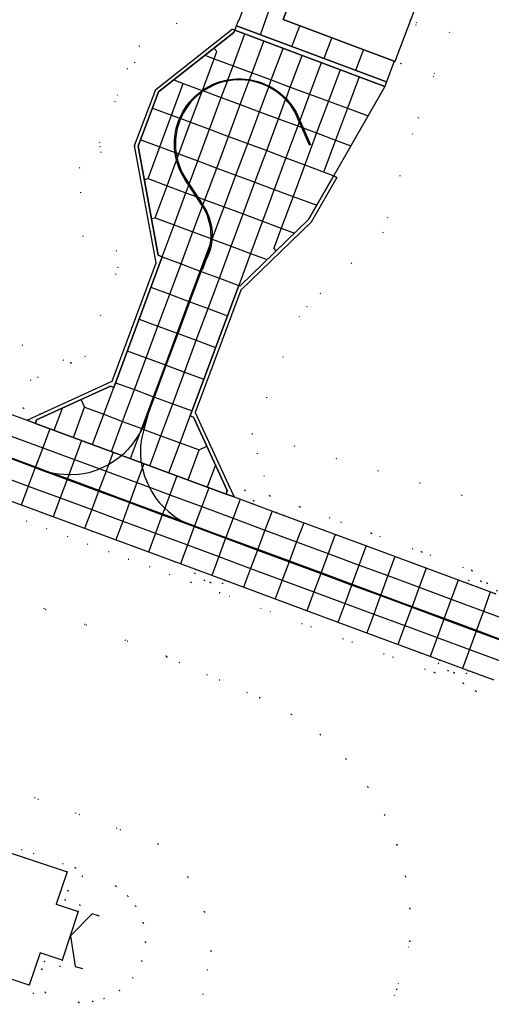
# Model space of a CAD drawing. Header units: metres. Extents: x 174791 to 179073, y 406431 to 409043.
# Tile 126 of 256: x 176352 to 176422, y 407561 to 407706. Entities that reach past the tile are written whole.
import ezdxf

# ---------------------------------------------------------------- set-up
doc = ezdxf.new("R2010")
doc.units = ezdxf.units.M
doc.linetypes.add('DOT', pattern=[6.35, 0, -6.35])
for name, color, linetype in [('panden', 254, 'Continuous'), ('scheiding_grondkering', 254, 'Continuous'), ('terreindeelbegroeid', 254, 'DOT'), ('terreindeelonbegroeid', 254, 'DOT'), ('wegdeel_molgoot', 254, 'Continuous'), ('wegdeel_platform_vliegverkeer', 254, 'Continuous'), ('wegdeel_rolbaan', 254, 'Continuous'), ('weginrichtingselement_markering_vliegtuigverharding', 254, 'Continuous'), ('weginrichtingselement_voeg_vliegtuigverharding', 254, 'Continuous')]:
    doc.layers.add(name, color=color, linetype=linetype)

msp = doc.modelspace()

# ---------------------------------------------------------------- linework, layer by layer
at = {"layer": 'panden'}
for points in [[(176394.35, 407714.046, 0), (176395.215, 407716.331, 0), (176402.304, 407735.054, 0), (176407.003, 407733.274, 0), (176408.208, 407736.442, 0), (176411.751, 407735.144, 0), (176415.293, 407733.846, 0), (176414.069, 407730.599, 0), (176418.768, 407728.819, 0), (176407.818, 407699.904, 0), (176407.744, 407699.932, 0), (176391.326, 407706.062, 0), (176392.933, 407710.305, 0)], [(176330.224, 407590.046, 0), (176331.021, 407589.78, 0), (176334.29, 407588.689, 0), (176338.084, 407587.422, 0), (176340.14, 407586.736, 0), (176359.456, 407580.289, 0), (176357.862, 407575.524, 0), (176361.074, 407574.444, 0), (176359.917, 407570.854, 0), (176358.759, 407567.263, 0), (176355.466, 407568.359, 0), (176353.872, 407563.594, 0), (176324.55, 407573.4, 0), (176330.101, 407590.087, 0)]]:
    msp.add_polyline3d(points, close=True, dxfattribs=at)
at = {"layer": 'scheiding_grondkering'}
msp.add_polyline3d([(176364.233, 407573.767, 0), (176363.149, 407574.086, 0), (176359.981, 407570.842, 0), (176360.652, 407566.343, 0), (176361.733, 407566.024, 0)], dxfattribs=at)
at = {"layer": 'terreindeelbegroeid'}
for points in [[(176427.003, 407734.469, 0), (176413.51, 407697.677, 0), (176410.408, 407689.218, 0), (176406.085, 407674.66, 0), (176394.837, 407663.713, 0), (176393.768, 407662.273, 0), (176386.72, 407644.965, 0), (176389.372, 407635.803, 0), (176390.431, 407633.278, 0), (176386.87, 407634.597, 0), (176387.027, 407635.065, 0), (176385.729, 407636.596, 0), (176383.244, 407637.492, 0), (176378.361, 407648.091, 0), (176385.087, 407666.146, 0), (176395.475, 407676.184, 0), (176399.289, 407682.757, 0), (176398.817, 407683.044, 0), (176406.364, 407696.186, 0), (176406.446, 407696.423, 0), (176406.515, 407696.623, 0), (176406.596, 407696.86, 0), (176407.744, 407699.932, 0), (176407.818, 407699.904, 0), (176408.753, 407699.55, 0), (176420.057, 407729.4, 0)], [(176349.176, 407650.69, 0), (176359.995, 407655.434, 0), (176360.047, 407655.415, 0), (176362.136, 407656.373, 0), (176367.009, 407669.442, 0), (176366.811, 407671.913, 0), (176361.832, 407674.04, 0), (176361.313, 407684.173, 0), (176364.515, 407686.451, 0), (176364.372, 407687.229, 0), (176364.241, 407687.937, 0), (176366.871, 407694.891, 0), (176368.347, 407698.793, 0), (176369.453, 407699.669, 0), (176370.091, 407702.157, 0), (176379.871, 407708.106, 0)], [(176385.35, 407707.308, 0), (176384.842, 407705.962, 0), (176384.765, 407705.942, 0), (176384.462, 407705.159, 0), (176384.369, 407704.927, 0), (176384.298, 407704.75, 0), (176384.206, 407704.518, 0), (176383.801, 407704.649, 0), (176372.534, 407695.731, 0), (176369.411, 407687.473, 0), (176372.611, 407670.154, 0), (176366.099, 407652.689, 0), (176355.476, 407647.819, 0), (176353.033, 407648.742, 0), (176351.059, 407648.384, 0)], [(176423.438, 407623.182, 0), (176419.197, 407624.754, 0), (176411.758, 407627.51, 0), (176404.319, 407630.266, 0), (176393.791, 407634.166, 0), (176389.372, 407635.803, 0), (176386.72, 407644.965, 0), (176424.733, 407633.829, 0)], [(176405.621, 407555.98, 0), (176408.095, 407562.942, 0), (176410.047, 407570.069, 0), (176410.041, 407574.873, 0), (176409.402, 407579.635, 0), (176408.142, 407584.271, 0), (176406.283, 407588.701, 0), (176403.857, 407592.847, 0), (176400.616, 407596.957, 0), (176396.82, 407600.561, 0), (176392.547, 407603.583, 0), (176387.884, 407605.961, 0), (176374.117, 407612.033, 0), (176374.149, 407612.113, 0), (176338.2, 407626.074, 0), (176348.382, 407633.917, 0), (176350.332, 407633.194, 0), (176377.746, 407623.027, 0), (176381.979, 407621.457, 0), (176413.689, 407609.696, 0), (176417.921, 407608.126, 0), (176419.771, 407606.968, 0), (176424.421, 407604.046, 0)], [(176351.027, 407635.069, 0), (176378.441, 407624.902, 0), (176378.283, 407624.4, 0), (176379.711, 407623.319, 0), (176380.633, 407623.006, 0), (176382.459, 407622.876, 0), (176382.675, 407623.332, 0), (176399.453, 407617.109, 0), (176414.385, 407611.571, 0), (176414.228, 407611.071, 0), (176415.658, 407609.992, 0), (176416.581, 407609.681, 0), (176418.407, 407609.555, 0), (176418.617, 407610.001, 0), (176422.487, 407608.566, 0)], [(176424.421, 407604.046, 0), (176419.771, 407606.968, 0), (176417.921, 407608.126, 0), (176413.689, 407609.696, 0), (176381.979, 407621.457, 0), (176377.746, 407623.027, 0), (176350.332, 407633.194, 0)], [(176378.945, 407559.478, 0), (176380.709, 407568.618, 0), (176379.715, 407574.423, 0), (176377.296, 407579.53, 0), (176372.874, 407584.448, 0), (176343.079, 407595.542, 0), (176345.185, 407601.207, 0), (176334.855, 407605.047, 0), (176331.167, 407606.418, 0), (176338.2, 407626.074, 0), (176374.149, 407612.113, 0), (176374.117, 407612.033, 0), (176387.884, 407605.961, 0), (176392.547, 407603.583, 0), (176396.82, 407600.561, 0), (176400.616, 407596.957, 0), (176403.857, 407592.847, 0), (176406.283, 407588.701, 0), (176408.142, 407584.271, 0), (176409.402, 407579.635, 0), (176410.041, 407574.873, 0), (176410.047, 407570.069, 0), (176408.095, 407562.942, 0), (176405.621, 407555.98, 0)], [(176343.079, 407595.542, 0), (176372.874, 407584.448, 0), (176377.296, 407579.53, 0), (176379.715, 407574.423, 0), (176380.709, 407568.618, 0), (176378.945, 407559.478, 0)], [(176324.233, 407572.452, 0), (176354.503, 407562.328, 0), (176355.712, 407565.943, 0), (176356.227, 407562.492, 0), (176361.212, 407561.023, 0), (176363.252, 407561.176, 0), (176364.918, 407561.591, 0), (176367.205, 407562.773, 0), (176369.162, 407564.684, 0), (176370.486, 407567.102, 0), (176371.045, 407569.911, 0), (176370.71, 407572.774, 0), (176369.581, 407575.247, 0), (176368.415, 407576.7, 0), (176366.661, 407578.207, 0), (176361.691, 407579.671, 0), (176359.581, 407577.51, 0), (176360.717, 407580.907, 0), (176340.456, 407587.683, 0)]]:
    msp.add_polyline3d(points, dxfattribs=at)
for points in [[(176359.995, 407655.434, 0), (176349.176, 407650.69, 0), (176339.488, 407654.278, 0), (176319.286, 407661.758, 0), (176315.06, 407663.323, 0), (176308.963, 407665.582, 0), (176307.055, 407669.409, 0), (176304.068, 407675.972, 0), (176334.635, 407664.747, 0)], [(176423.438, 407623.182, 0), (176422.924, 407621.784, 0), (176421.46, 407622.887, 0), (176420.537, 407623.198, 0), (176418.711, 407623.323, 0), (176418.502, 407622.879, 0), (176403.624, 407628.391, 0), (176390.431, 407633.278, 0), (176389.372, 407635.803, 0), (176393.791, 407634.166, 0), (176404.319, 407630.266, 0), (176411.758, 407627.51, 0), (176419.197, 407624.754, 0)], [(176370.486, 407567.102, 0), (176369.162, 407564.684, 0), (176367.205, 407562.773, 0), (176364.918, 407561.591, 0), (176363.252, 407561.176, 0), (176361.212, 407561.023, 0), (176356.227, 407562.492, 0), (176355.712, 407565.943, 0), (176356.098, 407567.098, 0), (176358.442, 407566.315, 0), (176358.759, 407567.263, 0), (176359.917, 407570.854, 0), (176361.074, 407574.444, 0), (176361.391, 407575.392, 0), (176359.126, 407576.15, 0), (176359.581, 407577.51, 0), (176361.691, 407579.671, 0), (176366.661, 407578.207, 0), (176368.415, 407576.7, 0), (176369.581, 407575.247, 0), (176370.71, 407572.774, 0), (176371.045, 407569.911, 0)]]:
    msp.add_polyline3d(points, close=True, dxfattribs=at)
at = {"layer": 'terreindeelonbegroeid'}
for points in [[(176416.491, 407730.75, 0), (176420.057, 407729.4, 0), (176408.753, 407699.55, 0), (176407.818, 407699.904, 0), (176418.768, 407728.819, 0), (176414.069, 407730.599, 0), (176415.293, 407733.846, 0), (176416.228, 407733.492, 0), (176415.353, 407731.181, 0)], [(176355.476, 407647.819, 0), (176353.551, 407646.937, 0), (176350.859, 407647.934, 0), (176351.059, 407648.384, 0), (176353.033, 407648.742, 0)], [(176386.87, 407634.597, 0), (176384.107, 407635.621, 0), (176383.244, 407637.492, 0), (176385.729, 407636.596, 0), (176387.027, 407635.065, 0)], [(176382.675, 407623.332, 0), (176382.459, 407622.876, 0), (176380.633, 407623.006, 0), (176379.711, 407623.319, 0), (176378.283, 407624.4, 0), (176378.441, 407624.902, 0)], [(176422.924, 407621.784, 0), (176422.749, 407621.306, 0), (176418.502, 407622.879, 0), (176418.711, 407623.323, 0), (176420.537, 407623.198, 0), (176421.46, 407622.887, 0)], [(176418.617, 407610.001, 0), (176418.407, 407609.555, 0), (176416.581, 407609.681, 0), (176415.658, 407609.992, 0), (176414.228, 407611.071, 0), (176414.385, 407611.571, 0)], [(176359.581, 407577.51, 0), (176359.126, 407576.15, 0), (176361.391, 407575.392, 0), (176361.074, 407574.444, 0), (176357.862, 407575.524, 0), (176359.456, 407580.289, 0), (176340.14, 407586.736, 0), (176338.084, 407587.422, 0), (176338.402, 407588.37, 0), (176340.456, 407587.683, 0), (176360.717, 407580.907, 0)], [(176358.759, 407567.263, 0), (176358.442, 407566.315, 0), (176356.098, 407567.098, 0), (176355.712, 407565.943, 0), (176354.503, 407562.328, 0), (176324.233, 407572.452, 0), (176324.55, 407573.4, 0), (176353.872, 407563.594, 0), (176355.466, 407568.359, 0)]]:
    msp.add_polyline3d(points, close=True, dxfattribs=at)
at = {"layer": 'wegdeel_molgoot'}
for points in [[(176384.206, 407704.518, 0), (176384.05, 407704.16, 0), (176372.958, 407695.394, 0), (176369.97, 407687.376, 0), (176372.915, 407671.294, 0), (176373.501, 407671.056, 0), (176366.339, 407651.795, 0), (176365.853, 407651.97, 0), (176354.956, 407646.989, 0), (176354.79, 407646.478, 0), (176353.551, 407646.937, 0), (176355.476, 407647.819, 0), (176366.099, 407652.689, 0), (176372.611, 407670.154, 0), (176369.411, 407687.473, 0), (176372.534, 407695.731, 0), (176383.801, 407704.649, 0)], [(176383.244, 407637.492, 0), (176384.107, 407635.621, 0), (176382.931, 407636.056, 0), (176383.094, 407636.565, 0), (176378.11, 407647.413, 0), (176377.636, 407647.608, 0), (176384.796, 407666.851, 0), (176385.009, 407666.753, 0), (176395.098, 407676.569, 0), (176398.817, 407683.044, 0), (176399.289, 407682.757, 0), (176395.475, 407676.184, 0), (176385.087, 407666.146, 0), (176378.361, 407648.091, 0)]]:
    msp.add_polyline3d(points, close=True, dxfattribs=at)
at = {"layer": 'wegdeel_platform_vliegverkeer'}
for points in [[(176392.933, 407710.305, 0), (176391.326, 407706.062, 0), (176407.744, 407699.932, 0), (176406.596, 407696.86, 0), (176384.462, 407705.159, 0), (176384.765, 407705.942, 0), (176384.842, 407705.962, 0), (176385.35, 407707.308, 0), (176385.409, 407707.288, 0), (176385.647, 407708.069, 0), (176387.271, 407712.401, 0)], [(176406.596, 407696.86, 0), (176406.515, 407696.623, 0), (176406.446, 407696.423, 0), (176406.364, 407696.186, 0), (176384.206, 407704.518, 0), (176384.298, 407704.75, 0), (176384.369, 407704.927, 0), (176384.462, 407705.159, 0)], [(176406.364, 407696.186, 0), (176398.817, 407683.044, 0), (176395.098, 407676.569, 0), (176385.009, 407666.753, 0), (176384.796, 407666.851, 0), (176377.636, 407647.608, 0), (176378.11, 407647.413, 0), (176383.094, 407636.565, 0), (176382.931, 407636.056, 0), (176354.79, 407646.478, 0), (176354.956, 407646.989, 0), (176365.853, 407651.97, 0), (176366.339, 407651.795, 0), (176373.501, 407671.056, 0), (176372.915, 407671.294, 0), (176369.97, 407687.376, 0), (176372.958, 407695.394, 0), (176384.05, 407704.16, 0), (176384.206, 407704.518, 0)]]:
    msp.add_polyline3d(points, close=True, dxfattribs=at)
at = {"layer": 'wegdeel_rolbaan'}
for points in [[(176275.035, 407676.022, 0), (176302.143, 407665.974, 0), (176303.323, 407665.537, 0), (176306.18, 407664.481, 0), (176310.267, 407662.966, 0), (176314.365, 407661.448, 0), (176318.592, 407659.882, 0), (176330.858, 407655.34, 0), (176346.729, 407649.463, 0), (176350.859, 407647.934, 0), (176353.551, 407646.937, 0), (176354.79, 407646.478, 0), (176382.931, 407636.056, 0), (176384.107, 407635.621, 0), (176386.87, 407634.597, 0), (176390.431, 407633.278, 0), (176403.624, 407628.391, 0), (176418.502, 407622.879, 0), (176422.749, 407621.306, 0)], [(176422.487, 407608.566, 0), (176418.617, 407610.001, 0), (176414.385, 407611.571, 0), (176399.453, 407617.109, 0), (176382.675, 407623.332, 0), (176378.441, 407624.902, 0), (176351.027, 407635.069, 0), (176346.938, 407636.586, 0), (176344.273, 407637.574, 0), (176343.096, 407638.011, 0), (176314.893, 407648.445, 0), (176314.894, 407648.448, 0), (176313.785, 407648.863, 0), (176311.032, 407649.883, 0), (176307.572, 407651.166, 0), (176301.676, 407653.351, 0), (176297.443, 407654.919, 0), (176271.275, 407664.617, 0)]]:
    msp.add_polyline3d(points, dxfattribs=at)
at = {"layer": 'weginrichtingselement_markering_vliegtuigverharding'}
for points in [[(176379.316, 407669.305, 0), (176379.756, 407670.526, 0), (176379.996, 407671.005, 0), (176380.202, 407671.5, 0), (176380.374, 407672.008, 0), (176380.51, 407672.526, 0), (176380.582, 407672.901, 0), (176380.611, 407673.053, 0), (176380.676, 407673.585, 0), (176380.684, 407673.744, 0), (176380.704, 407674.12, 0), (176380.695, 407674.656, 0), (176380.65, 407675.191, 0), (176380.568, 407675.72, 0), (176380.45, 407676.243, 0), (176380.296, 407676.757, 0), (176380.108, 407677.259, 0), (176379.885, 407677.747, 0), (176379.63, 407678.218, 0), (176379.441, 407678.516, 0), (176379.343, 407678.671, 0), (176378.504, 407679.961, 0), (176377.419, 407681.629, 0), (176376.958, 407682.337, 0), (176376.626, 407682.86, 0), (176376.329, 407683.403, 0), (176376.068, 407683.964, 0), (176375.843, 407684.541, 0), (176375.656, 407685.132, 0), (176375.608, 407685.326, 0), (176375.508, 407685.733, 0), (176375.398, 407686.343, 0), (176375.386, 407686.449, 0), (176375.329, 407686.958, 0), (176375.299, 407687.576, 0), (176375.309, 407688.196, 0), (176375.359, 407688.813, 0), (176375.448, 407689.426, 0), (176375.577, 407690.031, 0), (176375.745, 407690.627, 0), (176375.951, 407691.211, 0), (176376.082, 407691.517, 0), (176376.194, 407691.781, 0), (176376.473, 407692.334, 0), (176376.788, 407692.867, 0), (176377.136, 407693.379, 0), (176377.517, 407693.868, 0), (176377.928, 407694.331, 0), (176378.368, 407694.766, 0), (176378.836, 407695.172, 0), (176379.328, 407695.547, 0), (176379.409, 407695.601, 0), (176379.427, 407695.613, 0), (176379.844, 407695.89, 0), (176380.381, 407696.199, 0), (176380.937, 407696.472, 0), (176381.509, 407696.709, 0), (176382.095, 407696.908, 0), (176382.693, 407697.069, 0), (176383.176, 407697.167, 0), (176383.3, 407697.192, 0), (176383.914, 407697.275, 0), (176384.532, 407697.318, 0), (176385.151, 407697.321, 0), (176385.769, 407697.284, 0), (176386.383, 407697.207, 0), (176386.992, 407697.091, 0), (176387.592, 407696.936, 0), (176388.18, 407696.743, 0), (176388.754, 407696.512, 0), (176389.267, 407696.266, 0), (176389.313, 407696.244, 0), (176389.853, 407695.941, 0), (176390.372, 407695.604, 0), (176390.869, 407695.234, 0), (176391.34, 407694.832, 0), (176391.767, 407694.419, 0), (176391.785, 407694.401, 0), (176392.201, 407693.943, 0), (176392.587, 407693.458, 0), (176392.94, 407692.95, 0), (176393.26, 407692.419, 0), (176393.801, 407691.179, 0), (176394.28, 407690.08, 0), (176395.372, 407687.577, 0), (176395.23, 407687.527, 0), (176394.086, 407690.152, 0), (176393.726, 407690.977, 0), (176393.129, 407692.346, 0), (176392.814, 407692.868, 0), (176392.466, 407693.368, 0), (176392.087, 407693.846, 0), (176391.709, 407694.262, 0), (176391.677, 407694.297, 0), (176391.239, 407694.721, 0), (176390.775, 407695.116, 0), (176390.286, 407695.481, 0), (176389.775, 407695.813, 0), (176389.244, 407696.111, 0), (176389.215, 407696.125, 0), (176388.694, 407696.374, 0), (176388.128, 407696.602, 0), (176387.549, 407696.792, 0), (176386.959, 407696.945, 0), (176386.36, 407697.059, 0), (176386.329, 407697.063, 0), (176385.755, 407697.135, 0), (176385.147, 407697.171, 0), (176384.537, 407697.168, 0), (176383.929, 407697.125, 0), (176383.325, 407697.044, 0), (176383.115, 407697.001, 0), (176382.728, 407696.923, 0), (176382.139, 407696.765, 0), (176381.562, 407696.568, 0), (176380.999, 407696.335, 0), (176380.452, 407696.066, 0), (176379.923, 407695.762, 0), (176379.583, 407695.536, 0), (176379.415, 407695.425, 0), (176379.334, 407695.364, 0), (176378.93, 407695.056, 0), (176378.47, 407694.656, 0), (176378.037, 407694.227, 0), (176377.632, 407693.772, 0), (176377.257, 407693.291, 0), (176376.915, 407692.787, 0), (176376.605, 407692.262, 0), (176376.33, 407691.718, 0), (176376.222, 407691.465, 0), (176376.091, 407691.157, 0), (176375.888, 407690.582, 0), (176375.723, 407689.995, 0), (176375.596, 407689.399, 0), (176375.508, 407688.796, 0), (176375.458, 407688.188, 0), (176375.449, 407687.579, 0), (176375.478, 407686.97, 0), (176375.544, 407686.39, 0), (176375.547, 407686.364, 0), (176375.655, 407685.764, 0), (176375.701, 407685.577, 0), (176375.801, 407685.172, 0), (176375.985, 407684.591, 0), (176376.206, 407684.023, 0), (176376.463, 407683.471, 0), (176376.756, 407682.936, 0), (176377.082, 407682.421, 0), (176377.484, 407681.804, 0), (176378.74, 407679.873, 0), (176379.469, 407678.753, 0), (176379.507, 407678.693, 0), (176379.761, 407678.291, 0), (176380.021, 407677.811, 0), (176380.247, 407677.314, 0), (176380.439, 407676.803, 0), (176380.595, 407676.279, 0), (176380.715, 407675.746, 0), (176380.799, 407675.207, 0), (176380.845, 407674.662, 0), (176380.854, 407674.116, 0), (176380.831, 407673.689, 0), (176380.825, 407673.571, 0), (176380.822, 407673.547, 0), (176380.759, 407673.029, 0), (176380.657, 407672.492, 0), (176380.517, 407671.964, 0), (176380.342, 407671.447, 0), (176380.132, 407670.943, 0), (176379.888, 407670.454, 0), (176379.441, 407669.21, 0), (176379.378, 407669.258, 0), (176379.316, 407669.305, 0)], [(176371.376, 407647.755, 0), (176372.349, 407650.371, 0), (176374.091, 407655.05, 0), (176375.835, 407659.738, 0), (176377.581, 407664.429, 0), (176379.251, 407668.916, 0), (176379.378, 407669.258, 0)], [(176371.376, 407647.755, 0), (176371.076, 407646.887, 0), (176370.716, 407646.043, 0), (176370.539, 407645.699, 0), (176370.296, 407645.226, 0), (176370.291, 407645.218, 0), (176369.82, 407644.441, 0), (176369.134, 407643.473, 0), (176368.38, 407642.556, 0), (176367.779, 407641.939, 0), (176367.555, 407641.75, 0), (176367.12, 407641.383, 0), (176366.111, 407640.688, 0), (176365.559, 407640.384, 0), (176365.038, 407640.096, 0), (176364.289, 407639.772, 0), (176363.872, 407639.592, 0), (176362.664, 407639.2, 0), (176361.886, 407639.027, 0), (176361.096, 407638.928, 0), (176360.052, 407638.884, 0), (176359.718, 407638.894, 0), (176359.007, 407638.916, 0), (176358.139, 407639.005, 0), (176357.28, 407639.157, 0), (176356.434, 407639.37, 0), (176355.606, 407639.643, 0)], [(176371.376, 407647.755, 0), (176370.803, 407645.6, 0), (176370.436, 407644.219, 0)], [(176370.436, 407644.219, 0), (176370.303, 407643.116, 0), (176370.28, 407642.006, 0), (176370.368, 407640.899, 0), (176370.405, 407640.694, 0), (176370.551, 407639.895, 0), (176370.567, 407639.806, 0), (176370.885, 407638.701, 0), (176371.312, 407637.634, 0), (176371.608, 407637.06, 0), (176371.892, 407636.508, 0), (176372.572, 407635.439, 0), (176373.073, 407634.791, 0), (176373.63, 407634.191, 0), (176373.875, 407633.966, 0), (176374.423, 407633.463, 0), (176375.264, 407632.791, 0), (176375.863, 407632.377, 0), (176376.345, 407632.092, 0), (176376.49, 407632.006, 0), (176377.14, 407631.678, 0), (176377.812, 407631.396, 0)], [(176350.126, 407641.674, 0), (176354.762, 407639.956, 0), (176355.606, 407639.643, 0), (176359.464, 407638.21, 0), (176364.105, 407636.487, 0), (176368.67, 407634.791, 0), (176373.514, 407632.992, 0), (176377.812, 407631.396, 0)], [(176377.812, 407631.396, 0), (176378.225, 407631.243, 0), (176382.852, 407629.53, 0), (176387.547, 407627.791, 0), (176392.22, 407626.061, 0), (176396.886, 407624.333, 0), (176401.493, 407622.627, 0), (176405.705, 407621.068, 0), (176410.312, 407619.361, 0), (176415.062, 407617.603, 0), (176419.821, 407615.841, 0), (176422.626, 407614.802, 0), (176424.517, 407614.103, 0), (176429.318, 407612.329, 0), (176433.957, 407610.614, 0), (176438.612, 407608.893, 0), (176443.246, 407607.181, 0), (176443.827, 407606.966, 0)]]:
    msp.add_polyline3d(points, dxfattribs=at)
at = {"layer": 'weginrichtingselement_voeg_vliegtuigverharding'}
for p, q in [((176392.622, 407702.115), (176393.796, 407705.152)), ((176398.519, 407703.418), (176397.359, 407700.322)), ((176381.123, 407701.844), (176381.561, 407701.362)), ((176403.199, 407701.641), (176402.035, 407698.575)), ((176370.875, 407682.468), (176371.404, 407682.598)), ((176371.934, 407676.725), (176372.451, 407676.822)), ((176390.333, 407671.944), (176389.956, 407672.318)), ((176361.533, 407649.979), (176362.052, 407648.872)), ((176357.567, 407645.455), (176358.774, 407648.73)), ((176377.319, 407638.136), (176378.951, 407642.553)), ((176378.951, 407642.553), (176380.102, 407643.096)), ((176381.346, 407640.359), (176380.134, 407637.091)), ((176380.134, 407637.091), (176382.931, 407636.055))]:
    msp.add_line(p, q, dxfattribs=at)
for points in [[(176387.99, 407703.84, 0), (176389.106, 407706.895, 0), (176390.659, 407711.147, 0)], [(176373.501, 407671.056, 0), (176375.25, 407675.776, 0), (176377.007, 407680.517, 0), (176377.419, 407681.629, 0), (176377.484, 407681.804, 0), (176378.742, 407685.2, 0), (176380.475, 407689.879, 0), (176382.21, 407694.561, 0), (176383.115, 407697.001, 0), (176383.176, 407697.167, 0), (176383.95, 407699.256, 0), (176385.687, 407703.944, 0)], [(176365.999, 407642.322, 0), (176366.001, 407642.326, 0), (176367.654, 407646.777, 0), (176369.393, 407651.46, 0), (176371.135, 407656.15, 0), (176372.875, 407660.836, 0), (176374.619, 407665.532, 0), (176376.285, 407670.019, 0), (176378.036, 407674.734, 0), (176379.441, 407678.516, 0), (176379.507, 407678.693, 0), (176379.799, 407679.48, 0), (176381.537, 407684.16, 0), (176383.273, 407688.836, 0), (176385.013, 407693.52, 0), (176386.329, 407697.063, 0), (176386.383, 407697.207, 0), (176386.756, 407698.213, 0), (176388.497, 407702.901, 0)], [(176368.827, 407641.279, 0), (176370.291, 407645.218, 0), (176370.478, 407645.721, 0), (176372.224, 407650.417, 0), (176373.964, 407655.098, 0), (176375.706, 407659.785, 0), (176377.451, 407664.477, 0), (176379.119, 407668.965, 0), (176380.582, 407672.901, 0), (176380.822, 407673.547, 0), (176380.87, 407673.675, 0), (176382.636, 407678.426, 0), (176384.375, 407683.104, 0), (176386.112, 407687.777, 0), (176387.854, 407692.465, 0), (176389.215, 407696.125, 0), (176389.267, 407696.266, 0), (176389.598, 407697.156, 0), (176391.332, 407701.82, 0)], [(176371.659, 407640.223, 0), (176371.661, 407640.229, 0), (176373.307, 407644.664, 0), (176375.054, 407649.374, 0), (176376.788, 407654.047, 0), (176378.528, 407658.738, 0), (176380.269, 407663.428, 0), (176381.934, 407667.916, 0), (176383.681, 407672.624, 0), (176385.446, 407677.383, 0), (176387.181, 407682.06, 0), (176388.915, 407686.732, 0), (176390.656, 407691.425, 0), (176391.709, 407694.262, 0), (176391.767, 407694.419, 0), (176392.396, 407696.116, 0), (176394.129, 407700.786, 0)], [(176372.451, 407676.822, 0), (176374.209, 407681.556, 0), (176375.608, 407685.326, 0), (176375.701, 407685.577, 0), (176375.947, 407686.24, 0), (176377.685, 407690.92, 0), (176379.334, 407695.364, 0), (176379.421, 407695.596, 0), (176379.427, 407695.613, 0), (176381.164, 407700.292, 0), (176381.561, 407701.362, 0)], [(176379.795, 407700.801, 0), (176381.164, 407700.292, 0), (176383.95, 407699.256, 0), (176386.756, 407698.213, 0), (176389.598, 407697.156, 0), (176392.396, 407696.116, 0), (176395.238, 407695.06, 0), (176398.017, 407694.027, 0), (176400.828, 407692.982, 0), (176403.872, 407691.85, 0)], [(176396.958, 407699.708, 0), (176395.238, 407695.06, 0), (176393.801, 407691.179, 0), (176393.726, 407690.977, 0), (176393.501, 407690.369, 0), (176391.762, 407685.67, 0), (176390.033, 407680.999, 0), (176388.302, 407676.322, 0), (176386.538, 407671.556, 0), (176384.796, 407666.851, 0)], [(176399.734, 407698.65, 0), (176398.017, 407694.027, 0), (176396.276, 407689.339, 0), (176394.531, 407684.638, 0), (176392.798, 407679.97, 0), (176391.062, 407675.297, 0), (176389.956, 407672.318, 0)], [(176402.545, 407697.61, 0), (176400.828, 407692.982, 0), (176399.089, 407688.294, 0), (176397.357, 407683.625, 0)], [(176371.404, 407682.598, 0), (176373.143, 407687.284, 0), (176374.88, 407691.965, 0), (176376.614, 407696.638, 0), (176376.622, 407696.659, 0)], [(176375.195, 407697.165, 0), (176376.614, 407696.638, 0), (176379.409, 407695.601, 0), (176379.421, 407695.596, 0), (176379.583, 407695.536, 0), (176382.21, 407694.561, 0), (176385.013, 407693.52, 0), (176387.854, 407692.465, 0), (176390.656, 407691.425, 0), (176393.501, 407690.369, 0), (176394.086, 407690.152, 0), (176394.28, 407690.08, 0), (176396.276, 407689.339, 0), (176399.089, 407688.294, 0), (176401.353, 407687.454, 0)], [(176372.065, 407693.015, 0), (176374.88, 407691.965, 0), (176376.082, 407691.517, 0), (176376.222, 407691.465, 0), (176377.685, 407690.92, 0), (176380.475, 407689.879, 0), (176383.273, 407688.836, 0), (176386.112, 407687.777, 0), (176388.915, 407686.732, 0), (176391.762, 407685.67, 0), (176394.531, 407684.638, 0), (176398.835, 407683.033, 0)], [(176370.322, 407688.333, 0), (176373.143, 407687.284, 0), (176375.386, 407686.449, 0), (176375.544, 407686.39, 0), (176375.947, 407686.24, 0), (176378.742, 407685.2, 0), (176381.537, 407684.16, 0), (176384.375, 407683.104, 0), (176387.181, 407682.06, 0), (176390.033, 407680.999, 0), (176392.798, 407679.97, 0), (176396.322, 407678.659, 0)], [(176371.404, 407682.598, 0), (176374.209, 407681.556, 0), (176377.007, 407680.517, 0), (176378.504, 407679.961, 0), (176378.74, 407679.873, 0), (176379.799, 407679.48, 0), (176382.636, 407678.426, 0), (176385.446, 407677.383, 0), (176388.302, 407676.322, 0), (176391.062, 407675.297, 0), (176393.04, 407674.562, 0)], [(176372.451, 407676.822, 0), (176375.25, 407675.776, 0), (176378.036, 407674.734, 0), (176380.684, 407673.744, 0), (176380.831, 407673.689, 0), (176380.87, 407673.675, 0), (176383.681, 407672.624, 0), (176386.538, 407671.556, 0), (176388.989, 407670.64, 0)], [(176373.501, 407671.056, 0), (176376.285, 407670.019, 0), (176379.119, 407668.965, 0), (176379.251, 407668.916, 0), (176381.934, 407667.916, 0), (176384.796, 407666.851, 0)], [(176371.835, 407666.568, 0), (176374.619, 407665.532, 0), (176377.451, 407664.477, 0), (176377.581, 407664.429, 0), (176380.269, 407663.428, 0), (176383.123, 407662.365, 0)], [(176370.082, 407661.873, 0), (176372.875, 407660.836, 0), (176375.706, 407659.785, 0), (176375.835, 407659.738, 0), (176378.528, 407658.738, 0), (176381.365, 407657.685, 0)], [(176368.341, 407657.19, 0), (176371.135, 407656.15, 0), (176373.964, 407655.098, 0), (176374.091, 407655.05, 0), (176376.788, 407654.047, 0), (176379.63, 407652.989, 0)], [(176363.206, 407643.365, 0), (176364.862, 407647.821, 0), (176366.339, 407651.795, 0)], [(176366.618, 407652.483, 0), (176369.393, 407651.46, 0), (176372.224, 407650.417, 0), (176372.349, 407650.371, 0), (176375.054, 407649.374, 0), (176377.902, 407648.324, 0)], [(176360.391, 407644.395, 0), (176360.394, 407644.403, 0), (176362.052, 407648.872, 0)], [(176362.052, 407648.872, 0), (176364.862, 407647.821, 0), (176367.654, 407646.777, 0), (176370.478, 407645.721, 0), (176370.539, 407645.699, 0), (176370.803, 407645.6, 0), (176373.307, 407644.664, 0), (176376.141, 407643.604, 0), (176378.951, 407642.553, 0)], [(176336.087, 407647.002, 0), (176340.704, 407645.293, 0), (176345.434, 407643.542, 0), (176350.169, 407641.789, 0), (176354.806, 407640.073, 0), (176357.28, 407639.157, 0), (176359.509, 407638.332, 0), (176364.152, 407636.613, 0), (176364.166, 407636.608, 0)], [(176341.781, 407648.114, 0), (176346.492, 407646.368, 0), (176351.223, 407644.615, 0), (176355.866, 407642.894, 0), (176360.561, 407641.154, 0), (176364.289, 407639.772, 0), (176365.205, 407639.433, 0), (176369.741, 407637.752, 0)], [(176374.481, 407639.159, 0), (176374.49, 407639.182, 0), (176376.141, 407643.604, 0), (176377.636, 407647.608, 0)], [(176330.387, 407645.882, 0), (176334.024, 407644.535, 0), (176335.003, 407644.172, 0), (176339.639, 407642.456, 0), (176344.372, 407640.703, 0), (176349.11, 407638.948, 0), (176353.74, 407637.234, 0), (176358.437, 407635.494, 0)], [(176356.905, 407645.662, 0), (176355.866, 407642.894, 0), (176354.806, 407640.073, 0), (176354.762, 407639.956, 0), (176353.74, 407637.234, 0), (176352.681, 407634.414, 0)], [(176354.79, 407646.478, 0), (176360.394, 407644.403, 0), (176366.001, 407642.326, 0), (176367.555, 407641.75, 0), (176368.827, 407641.279, 0)], [(176361.597, 407643.933, 0), (176360.561, 407641.154, 0), (176359.718, 407638.894, 0), (176359.509, 407638.332, 0), (176359.464, 407638.21, 0), (176358.449, 407635.489, 0), (176357.399, 407632.673, 0)], [(176366.247, 407642.226, 0), (176365.559, 407640.384, 0), (176365.205, 407639.433, 0), (176364.152, 407636.613, 0), (176364.105, 407636.487, 0), (176363.091, 407633.769, 0), (176362.049, 407630.979, 0)], [(176368.827, 407641.279, 0), (176370.405, 407640.694, 0), (176371.661, 407640.229, 0), (176374.49, 407639.182, 0), (176380.134, 407637.091, 0)], [(176370.784, 407640.528, 0), (176370.551, 407639.895, 0), (176369.758, 407637.746, 0), (176368.717, 407634.92, 0), (176368.67, 407634.791, 0), (176367.668, 407632.073, 0), (176366.635, 407629.272, 0)], [(176375.635, 407638.723, 0), (176374.608, 407635.947, 0), (176373.875, 407633.966, 0), (176373.563, 407633.123, 0), (176373.514, 407632.992, 0), (176372.511, 407630.279, 0), (176371.478, 407627.488, 0)], [(176364.166, 407636.608, 0), (176368.717, 407634.92, 0), (176373.563, 407633.123, 0), (176376.345, 407632.092, 0), (176378.275, 407631.376, 0), (176382.901, 407629.661, 0), (176387.596, 407627.92, 0), (176392.268, 407626.188, 0), (176396.932, 407624.458, 0), (176401.539, 407622.75, 0), (176405.749, 407621.189, 0), (176410.357, 407619.48, 0), (176415.105, 407617.72, 0), (176419.863, 407615.955, 0), (176424.558, 407614.214, 0)], [(176369.741, 407637.752, 0), (176369.758, 407637.746, 0), (176371.608, 407637.06, 0), (176374.608, 407635.947, 0), (176379.326, 407634.198, 0), (176383.954, 407632.481, 0), (176388.653, 407630.739, 0), (176393.324, 407629.007, 0), (176397.986, 407627.278, 0), (176402.583, 407625.573, 0), (176406.784, 407624.015, 0), (176411.409, 407622.3, 0), (176416.138, 407620.547, 0), (176420.892, 407618.784, 0), (176425.594, 407617.04, 0)], [(176380.364, 407636.984, 0), (176379.326, 407634.198, 0), (176378.275, 407631.376, 0), (176378.225, 407631.243, 0), (176377.217, 407628.535, 0), (176376.177, 407625.744, 0)], [(176358.437, 407635.494, 0), (176358.449, 407635.489, 0), (176363.091, 407633.769, 0), (176367.668, 407632.073, 0), (176372.511, 407630.279, 0), (176377.217, 407628.535, 0), (176381.841, 407626.821, 0), (176386.531, 407625.083, 0), (176391.205, 407623.351, 0), (176395.872, 407621.622, 0), (176400.489, 407619.911, 0), (176404.708, 407618.348, 0), (176409.3, 407616.646, 0), (176414.066, 407614.88, 0), (176418.83, 407613.114, 0), (176423.518, 407611.377, 0)], [(176384.997, 407635.273, 0), (176383.954, 407632.481, 0), (176382.901, 407629.661, 0), (176382.852, 407629.53, 0), (176381.841, 407626.821, 0), (176380.802, 407624.04, 0)], [(176389.702, 407633.533, 0), (176388.653, 407630.739, 0), (176387.596, 407627.92, 0), (176387.547, 407627.791, 0), (176386.531, 407625.083, 0), (176385.485, 407622.295, 0)], [(176394.375, 407631.812, 0), (176393.324, 407629.007, 0), (176392.268, 407626.188, 0), (176392.22, 407626.061, 0), (176391.205, 407623.351, 0), (176390.166, 407620.579, 0)], [(176399.037, 407630.091, 0), (176397.986, 407627.278, 0), (176396.932, 407624.458, 0), (176396.886, 407624.333, 0), (176395.872, 407621.622, 0), (176394.828, 407618.827, 0)], [(176399.46, 407617.127, 0), (176400.489, 407619.911, 0), (176401.493, 407622.627, 0), (176401.539, 407622.75, 0), (176402.583, 407625.573, 0), (176403.615, 407628.366, 0)], [(176407.811, 407626.817, 0), (176406.784, 407624.015, 0), (176405.749, 407621.189, 0), (176405.705, 407621.068, 0), (176404.708, 407618.348, 0), (176403.687, 407615.561, 0)], [(176412.45, 407625.093, 0), (176411.409, 407622.3, 0), (176410.357, 407619.48, 0), (176410.312, 407619.361, 0), (176409.3, 407616.646, 0), (176408.262, 407613.863, 0)], [(176417.165, 407623.356, 0), (176416.138, 407620.547, 0), (176415.105, 407617.72, 0), (176415.062, 407617.603, 0), (176414.066, 407614.88, 0), (176413.046, 407612.088, 0)], [(176421.912, 407621.588, 0), (176420.892, 407618.784, 0), (176419.863, 407615.955, 0), (176419.821, 407615.841, 0), (176418.83, 407613.114, 0), (176417.808, 407610.305, 0)]]:
    msp.add_polyline3d(points, dxfattribs=at)

doc.saveas('drawing.dxf')
